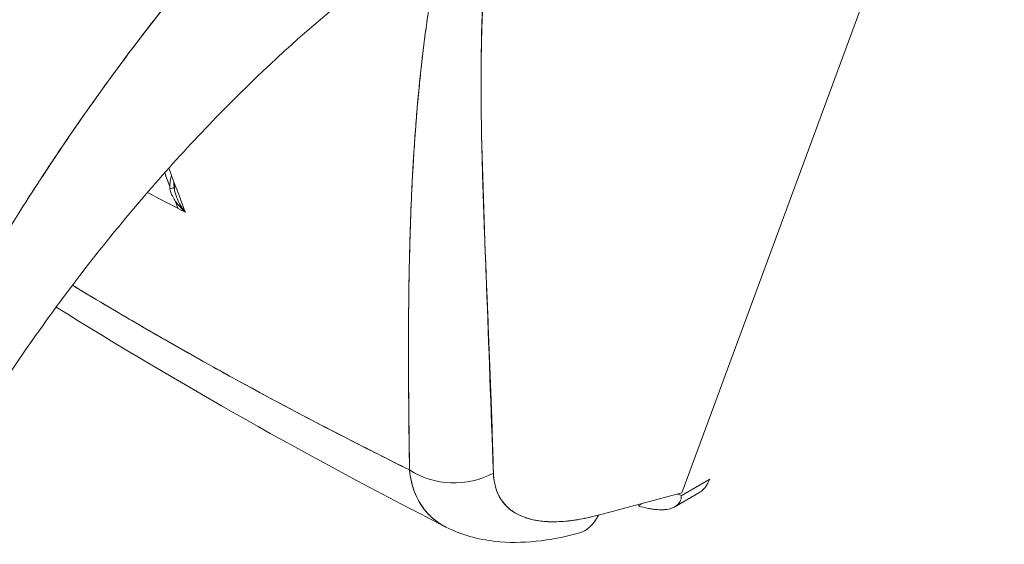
# Model space of a CAD drawing. Header units: inches. Extents: x 16 to 394, y 3 to 249.
# Tile 103 of 116: x 374.382 to 375.181, y 125.247 to 125.673. Entities that reach past the tile are written whole.
import ezdxf

# ---------------------------------------------------------------- set-up
doc = ezdxf.new("R2010")
doc.units = ezdxf.units.IN
doc.header["$LTSCALE"] = 24
doc.header["$MEASUREMENT"] = 0
doc.layers.add('Visible (ANSI)', color=7, linetype='Continuous', lineweight=5)

msp = doc.modelspace()

# ---------------------------------------------------------------- linework, layer by layer
at = {"layer": 'Visible (ANSI)'}
for p, q in [((375.18086, 125.9973), (374.91924, 125.28872)), ((374.70557, 125.61068), (374.70557, 125.61068)), ((374.70575, 125.61258), (374.70575, 125.61258)), ((374.70526, 125.60732), (374.70526, 125.60732)), ((374.91882, 125.28639), (374.94194, 125.29974)), ((374.91924, 125.28872), (374.85172, 125.27063)), ((374.91362, 125.2774), (374.93319, 125.2887)), ((374.8879, 125.28033), (374.88392, 125.27803))]:
    msp.add_line(p, q, dxfattribs=at)
for centre, major_axis, ratio, start_param, end_param in [((374.51788, 125.54395), (0.00331, 0.01943), 0.513397, 1.813113, 2.018236), ((374.49889, 125.53652), (0.00886, 0.00016), 0.176284, 5.326465, 6.053837), ((374.49889, 125.53652), (0.00886, 0.00016), 0.176286, 5.326462, 6.053832), ((374.49889, 125.53652), (0.00886, 0.00016), 0.176284, 6.283178, 6.537819), ((374.49889, 125.53652), (0.00886, 0.00016), 0.176286, 6.283174, 6.537815), ((374.73498, 125.34712), (0.05903, 0.00162), 0.852585, 4.021727, 5.252641), ((374.73498, 125.34712), (-0.05903, -0.00162), 0.852581, 0.880137, 2.111053), ((374.82018, 125.31296), (0.01529, -0.05704), 0.593437, 6.283184, 6.873718)]:
    msp.add_ellipse(centre, major_axis=major_axis, ratio=ratio, start_param=start_param, end_param=end_param, dxfattribs=at)
for points, knots in [([(374.29743, 125.36636), (374.30705, 125.38564), (374.31768, 125.40597), (374.32942, 125.42724), (374.34116, 125.44853), (374.35402, 125.47077), (374.36807, 125.49383), (374.38212, 125.51689), (374.39737, 125.54077), (374.41389, 125.56531), (374.43041, 125.58985), (374.44819, 125.61504), (374.46729, 125.64068), (374.4864, 125.66633), (374.50682, 125.69242), (374.52858, 125.71872), (374.55034, 125.74502), (374.57344, 125.77152), (374.59788, 125.79793), (374.62232, 125.82435), (374.64809, 125.85068), (374.67515, 125.8766), (374.70222, 125.90252), (374.73057, 125.92803), (374.76012, 125.95276)], [0, 0, 0, 0, 0.124948, 0.124948, 0.124948, 0.249955, 0.249955, 0.249955, 0.374963, 0.374963, 0.374963, 0.49997, 0.49997, 0.49997, 0.624978, 0.624978, 0.624978, 0.749985, 0.749985, 0.749985, 0.874993, 0.874993, 0.874993, 1, 1, 1, 1]), ([(374.76012, 125.95276), (374.75159, 125.94562), (374.74317, 125.93842), (374.73484, 125.93116), (374.72001, 125.91824), (374.7055, 125.90513), (374.69133, 125.8919), (374.67716, 125.87867), (374.66332, 125.8653), (374.64983, 125.85186), (374.63634, 125.83842), (374.6232, 125.8249), (374.61041, 125.81134), (374.59761, 125.79778), (374.58517, 125.78418), (374.57308, 125.77059), (374.56099, 125.757), (374.54925, 125.74341), (374.53787, 125.72987), (374.52649, 125.71632), (374.51546, 125.70282), (374.50479, 125.6894), (374.49411, 125.67597), (374.48379, 125.66263), (374.47382, 125.64939), (374.46385, 125.63616), (374.45422, 125.62304), (374.44494, 125.61006), (374.43566, 125.59708), (374.42672, 125.58424), (374.41812, 125.57157), (374.40952, 125.5589), (374.40126, 125.5464), (374.39332, 125.53409), (374.38538, 125.52178), (374.37777, 125.50966), (374.37047, 125.49776), (374.36318, 125.48586), (374.3562, 125.47417), (374.34953, 125.46271), (374.34286, 125.45126), (374.3365, 125.44004), (374.33043, 125.42907), (374.32436, 125.4181), (374.31858, 125.40738), (374.31309, 125.39692), (374.30759, 125.38647), (374.30238, 125.37628), (374.29743, 125.36636)], [0, 0, 0, 0, 0.036069, 0.036069, 0.036069, 0.100331, 0.100331, 0.100331, 0.164593, 0.164593, 0.164593, 0.228855, 0.228855, 0.228855, 0.293118, 0.293118, 0.293118, 0.35738, 0.35738, 0.35738, 0.421642, 0.421642, 0.421642, 0.485904, 0.485904, 0.485904, 0.550166, 0.550166, 0.550166, 0.614429, 0.614429, 0.614429, 0.678691, 0.678691, 0.678691, 0.742953, 0.742953, 0.742953, 0.807215, 0.807215, 0.807215, 0.871477, 0.871477, 0.871477, 0.93574, 0.93574, 0.93574, 1, 1, 1, 1]), ([(374.69843, 125.3073), (374.69811, 125.33777), (374.6977, 125.36646), (374.6976, 125.39323), (374.6975, 125.42), (374.69772, 125.44486), (374.69818, 125.46825), (374.69864, 125.49163), (374.69934, 125.51353), (374.70032, 125.53432), (374.70129, 125.55512), (374.70255, 125.5748), (374.70409, 125.5937), (374.70563, 125.61259), (374.70746, 125.6307), (374.7096, 125.64827), (374.71174, 125.66584), (374.7142, 125.68288), (374.71701, 125.69961), (374.71982, 125.71633), (374.72298, 125.73275), (374.72656, 125.74907), (374.73013, 125.76539), (374.73412, 125.78161), (374.73863, 125.79793), (374.74314, 125.81426), (374.74818, 125.83068), (374.75378, 125.84748)], [0, 0, 0, 0, 0.111111, 0.111111, 0.111111, 0.222222, 0.222222, 0.222222, 0.333333, 0.333333, 0.333333, 0.444444, 0.444444, 0.444444, 0.555556, 0.555556, 0.555556, 0.666667, 0.666667, 0.666667, 0.777778, 0.777778, 0.777778, 0.888889, 0.888889, 0.888889, 1, 1, 1, 1]), ([(374.69843, 125.3073), (374.69828, 125.31761), (374.69813, 125.32781), (374.69801, 125.3379), (374.69789, 125.34766), (374.6978, 125.35731), (374.69773, 125.36687), (374.69766, 125.37615), (374.69762, 125.38533), (374.6976, 125.39443), (374.69759, 125.40327), (374.6976, 125.41203), (374.69764, 125.42071), (374.69768, 125.42916), (374.69774, 125.43753), (374.69784, 125.44583), (374.6979, 125.45088), (374.69797, 125.45589), (374.69805, 125.46088), (374.6981, 125.4639), (374.69815, 125.46692), (374.69821, 125.46992), (374.69836, 125.4777), (374.69855, 125.48542), (374.69877, 125.49307), (374.69898, 125.50056), (374.69923, 125.508), (374.69951, 125.51538), (374.69978, 125.52261), (374.70009, 125.52979), (374.70044, 125.53693), (374.70078, 125.54393), (374.70115, 125.55089), (374.70156, 125.5578), (374.70197, 125.5646), (374.70241, 125.57136), (374.70289, 125.57807), (374.70336, 125.58469), (374.70388, 125.59127), (374.70443, 125.5978), (374.70448, 125.59843), (374.70453, 125.59907), (374.70459, 125.5997), (374.70509, 125.60552), (374.70562, 125.61131), (374.70618, 125.61707), (374.7068, 125.62339), (374.70746, 125.62967), (374.70816, 125.63592), (374.70885, 125.64213), (374.70959, 125.64829), (374.71037, 125.65443), (374.71115, 125.66053), (374.71196, 125.66659), (374.71283, 125.67263), (374.71368, 125.67864), (374.71459, 125.68463), (374.71554, 125.69058), (374.71648, 125.69653), (374.71747, 125.70244), (374.71851, 125.70833), (374.71955, 125.71422), (374.72064, 125.72008), (374.72177, 125.72592), (374.72188, 125.72648), (374.72199, 125.72703), (374.7221, 125.72759), (374.72313, 125.73288), (374.72421, 125.73814), (374.72532, 125.74339), (374.72656, 125.74921), (374.72785, 125.75501), (374.72918, 125.76078), (374.73053, 125.76658), (374.73192, 125.77236), (374.73337, 125.77812), (374.73483, 125.78391), (374.73634, 125.78969), (374.73791, 125.79543), (374.73949, 125.80123), (374.74112, 125.80701), (374.74281, 125.81275), (374.74452, 125.81856), (374.74628, 125.82435), (374.7481, 125.83009), (374.74994, 125.83593), (374.75183, 125.84172), (374.75378, 125.84748)], [0, 0, 0, 0, 0.047674, 0.047674, 0.047674, 0.093754, 0.093754, 0.093754, 0.138483, 0.138483, 0.138483, 0.181962, 0.181962, 0.181962, 0.224293, 0.224293, 0.224293, 0.25, 0.25, 0.25, 0.265575, 0.265575, 0.265575, 0.305906, 0.305906, 0.305906, 0.345378, 0.345378, 0.345378, 0.384081, 0.384081, 0.384081, 0.422102, 0.422102, 0.422102, 0.459526, 0.459526, 0.459526, 0.496435, 0.496435, 0.496435, 0.5, 0.5, 0.5, 0.53291, 0.53291, 0.53291, 0.569025, 0.569025, 0.569025, 0.604849, 0.604849, 0.604849, 0.640453, 0.640453, 0.640453, 0.675905, 0.675905, 0.675905, 0.711275, 0.711275, 0.711275, 0.746632, 0.746632, 0.746632, 0.75, 0.75, 0.75, 0.782043, 0.782043, 0.782043, 0.817582, 0.817582, 0.817582, 0.853329, 0.853329, 0.853329, 0.889364, 0.889364, 0.889364, 0.925766, 0.925766, 0.925766, 0.962618, 0.962618, 0.962618, 1, 1, 1, 1]), ([(374.76652, 125.30479), (374.76445, 125.35769), (374.76276, 125.40848), (374.76095, 125.45687), (374.75914, 125.50526), (374.75722, 125.55125), (374.75665, 125.59569), (374.75608, 125.64014), (374.75686, 125.68305), (374.76024, 125.72477), (374.76363, 125.7665), (374.76963, 125.80705), (374.77782, 125.8463)], [0, 0, 0, 0, 0.25, 0.25, 0.25, 0.5, 0.5, 0.5, 0.75, 0.75, 0.75, 1, 1, 1, 1]), ([(374.77782, 125.8463), (374.77657, 125.8405), (374.77538, 125.83473), (374.77426, 125.829), (374.77314, 125.82322), (374.77208, 125.81747), (374.77108, 125.81176), (374.77008, 125.80599), (374.76914, 125.80026), (374.76826, 125.79455), (374.76738, 125.78879), (374.76655, 125.78305), (374.76579, 125.77735), (374.76502, 125.77158), (374.7643, 125.76584), (374.76365, 125.76012), (374.76298, 125.75434), (374.76238, 125.74858), (374.76182, 125.74284), (374.76126, 125.73702), (374.76075, 125.73123), (374.7603, 125.72547), (374.75983, 125.7196), (374.75942, 125.71377), (374.75905, 125.70795), (374.75868, 125.70203), (374.75836, 125.69614), (374.75807, 125.69026), (374.75779, 125.68427), (374.75755, 125.6783), (374.75735, 125.67235), (374.75714, 125.66627), (374.75698, 125.66021), (374.75685, 125.65417), (374.75672, 125.64799), (374.75663, 125.64182), (374.75658, 125.63567), (374.75652, 125.62936), (374.7565, 125.62307), (374.75651, 125.61679), (374.75651, 125.61034), (374.75656, 125.60391), (374.75663, 125.59748), (374.7567, 125.59087), (374.7568, 125.58427), (374.75692, 125.57768), (374.75698, 125.57453), (374.75704, 125.57138), (374.75711, 125.56823), (374.7572, 125.56459), (374.75728, 125.56096), (374.75738, 125.55733), (374.75756, 125.55032), (374.75776, 125.54333), (374.75798, 125.53634), (374.7582, 125.52911), (374.75845, 125.52188), (374.7587, 125.51466), (374.75897, 125.50716), (374.75925, 125.49968), (374.75954, 125.4922), (374.75984, 125.48442), (374.76015, 125.47664), (374.76046, 125.46887), (374.76079, 125.46077), (374.76113, 125.45268), (374.76146, 125.44458), (374.76181, 125.43614), (374.76216, 125.42769), (374.7625, 125.41924), (374.76286, 125.4104), (374.76322, 125.40157), (374.76356, 125.39272), (374.76392, 125.38346), (374.76428, 125.37419), (374.76461, 125.36491), (374.76496, 125.35518), (374.7653, 125.34544), (374.76561, 125.33568), (374.76594, 125.3254), (374.76624, 125.3151), (374.76652, 125.30479)], [0, 0, 0, 0, 0.029086, 0.029086, 0.029086, 0.058387, 0.058387, 0.058387, 0.087935, 0.087935, 0.087935, 0.117777, 0.117777, 0.117777, 0.147957, 0.147957, 0.147957, 0.178529, 0.178529, 0.178529, 0.20955, 0.20955, 0.20955, 0.24108, 0.24108, 0.24108, 0.273185, 0.273185, 0.273185, 0.305936, 0.305936, 0.305936, 0.339407, 0.339407, 0.339407, 0.37368, 0.37368, 0.37368, 0.408841, 0.408841, 0.408841, 0.44498, 0.44498, 0.44498, 0.482193, 0.482193, 0.482193, 0.5, 0.5, 0.5, 0.520588, 0.520588, 0.520588, 0.560289, 0.560289, 0.560289, 0.60142, 0.60142, 0.60142, 0.644109, 0.644109, 0.644109, 0.688496, 0.688496, 0.688496, 0.734731, 0.734731, 0.734731, 0.782977, 0.782977, 0.782977, 0.833414, 0.833414, 0.833414, 0.886232, 0.886232, 0.886232, 0.941632, 0.941632, 0.941632, 1, 1, 1, 1]), ([(374.662, 125.70176), (374.63414, 125.68021), (374.604, 125.65425), (374.54275, 125.59549), (374.51095, 125.56173), (374.44761, 125.48757), (374.41565, 125.44593), (374.37195, 125.38278), (374.35761, 125.36082), (374.34435, 125.33927)], [0, 0, 0, 0, 0.448148, 0.448148, 0.920666, 0.920666, 1.442511, 1.442511, 1.718265, 1.718265, 1.718265, 1.718265]), ([(374.50542, 125.54617), (374.50534, 125.54588), (374.50526, 125.54558), (374.50519, 125.54528), (374.50499, 125.54449), (374.50481, 125.54369), (374.50467, 125.5429), (374.50449, 125.54198), (374.50436, 125.54107), (374.50425, 125.54017), (374.50406, 125.53851), (374.50398, 125.53689), (374.50401, 125.53534)], [0.27606, 0.27606, 0.27606, 0.27606, 0.3333333, 0.3333333, 0.3333333, 0.4872647, 0.4872647, 0.4872647, 0.6666667, 0.6666667, 0.6666667, 1, 1, 1, 1]), ([(374.50401, 125.53534), (374.50418, 125.53458), (374.50439, 125.5338), (374.50466, 125.53301), (374.50499, 125.53202), (374.5054, 125.53101), (374.50588, 125.53001), (374.50604, 125.52967), (374.50621, 125.52933), (374.50639, 125.529), (374.50677, 125.52827), (374.50718, 125.52755), (374.50763, 125.52683), (374.50832, 125.52571), (374.5091, 125.52459), (374.50995, 125.52348), (374.51018, 125.52319), (374.51041, 125.5229), (374.51065, 125.52261), (374.51136, 125.52173), (374.51213, 125.52085), (374.51294, 125.51999), (374.51408, 125.51878), (374.51531, 125.51758), (374.51663, 125.51641)], [0, 0, 0, 0, 0.123961, 0.123961, 0.123961, 0.281069, 0.281069, 0.281069, 0.333333, 0.333333, 0.333333, 0.445965, 0.445965, 0.445965, 0.620741, 0.620741, 0.620741, 0.666667, 0.666667, 0.666667, 0.805209, 0.805209, 0.805209, 1, 1, 1, 1]), ([(374.51663, 125.51641), (374.5156, 125.51768), (374.51463, 125.51901), (374.51373, 125.52039), (374.51291, 125.52164), (374.51215, 125.52292), (374.51146, 125.52425), (374.51083, 125.52544), (374.51026, 125.52666), (374.50975, 125.52791), (374.50929, 125.52904), (374.50888, 125.53019), (374.50854, 125.53135), (374.50822, 125.53242), (374.50796, 125.5335), (374.50777, 125.53459), (374.50762, 125.53541), (374.50751, 125.53624), (374.50745, 125.53707)], [0, 0, 0, 0, 0.2168, 0.2168, 0.2168, 0.411608, 0.411608, 0.411608, 0.586786, 0.586786, 0.586786, 0.744952, 0.744952, 0.744952, 0.889851, 0.889851, 0.889851, 1, 1, 1, 1]), ([(374.50774, 125.53668), (374.50777, 125.53509), (374.50802, 125.53345), (374.50868, 125.53088), (374.50898, 125.52991), (374.50934, 125.52896)], [0, 0, 0, 0, 0.01678545, 0.01678545, 0.02711706, 0.02711706, 0.02711706, 0.02711706]), ([(374.4251, 125.45713), (374.44536, 125.44482), (374.46587, 125.43266), (374.48662, 125.42064), (374.52062, 125.40097), (374.55526, 125.3817), (374.59049, 125.36286), (374.62572, 125.34402), (374.66152, 125.32559), (374.69843, 125.3073)], [0.3473903, 0.3473903, 0.3473903, 0.3473903, 0.5, 0.5, 0.5, 0.75, 0.75, 0.75, 1, 1, 1, 1]), ([(374.4251, 125.45713), (374.42859, 125.45501), (374.43208, 125.4529), (374.43557, 125.45079), (374.46901, 125.43065), (374.50272, 125.41113), (374.53744, 125.3918), (374.54315, 125.38863), (374.54888, 125.38546), (374.55464, 125.38229), (374.58303, 125.3667), (374.61216, 125.3512), (374.64187, 125.33588), (374.66051, 125.32627), (374.67939, 125.31674), (374.69843, 125.3073)], [0.3455367, 0.3455367, 0.3455367, 0.3455367, 0.3719957, 0.3719957, 0.3719957, 0.6250804, 0.6250804, 0.6250804, 0.6666667, 0.6666667, 0.6666667, 0.8714645, 0.8714645, 0.8714645, 1, 1, 1, 1]), ([(374.69843, 125.3073), (374.69923, 125.2994), (374.70115, 125.29215), (374.70407, 125.28581), (374.70699, 125.27946), (374.71091, 125.274), (374.71577, 125.26945), (374.71935, 125.26609), (374.72345, 125.26323), (374.72803, 125.26089)], [0, 0, 0, 0, 0.1666667, 0.1666667, 0.1666667, 0.3333333, 0.3333333, 0.3333333, 0.4563536, 0.4563536, 0.4563536, 0.4563536]), ([(374.72803, 125.26089), (374.72629, 125.26178), (374.72463, 125.26274), (374.72304, 125.26377), (374.72113, 125.26501), (374.71932, 125.26636), (374.71761, 125.2678), (374.71591, 125.26925), (374.71431, 125.2708), (374.71282, 125.27245), (374.71132, 125.27411), (374.70993, 125.27586), (374.70866, 125.27771), (374.70738, 125.27957), (374.70621, 125.28152), (374.70516, 125.28357), (374.7041, 125.28563), (374.70316, 125.28778), (374.70233, 125.29001), (374.7015, 125.29226), (374.70079, 125.2946), (374.7002, 125.29702), (374.6996, 125.29945), (374.69912, 125.30197), (374.69876, 125.30457), (374.69864, 125.30547), (374.69853, 125.30638), (374.69843, 125.3073)], [0.5420464, 0.5420464, 0.5420464, 0.5420464, 0.5881945, 0.5881945, 0.5881945, 0.6435337, 0.6435337, 0.6435337, 0.6989867, 0.6989867, 0.6989867, 0.7546213, 0.7546213, 0.7546213, 0.8105284, 0.8105284, 0.8105284, 0.8667514, 0.8667514, 0.8667514, 0.9233186, 0.9233186, 0.9233186, 0.980266, 0.980266, 0.980266, 1, 1, 1, 1]), ([(374.76652, 125.30479), (374.76654, 125.30413), (374.76657, 125.30347), (374.76661, 125.30283), (374.76673, 125.30095), (374.76695, 125.29913), (374.76726, 125.29738), (374.76757, 125.29563), (374.76798, 125.29394), (374.76848, 125.29232), (374.76898, 125.2907), (374.76958, 125.28915), (374.77026, 125.28766), (374.77044, 125.28727), (374.77063, 125.28689), (374.77082, 125.28651), (374.77137, 125.28544), (374.77196, 125.28441), (374.7726, 125.28342), (374.77347, 125.28207), (374.77443, 125.2808), (374.77547, 125.27959), (374.77652, 125.27839), (374.77766, 125.27726), (374.77888, 125.27621), (374.77991, 125.27531), (374.78101, 125.27447), (374.78216, 125.27368), (374.78237, 125.27354), (374.78259, 125.2734), (374.7828, 125.27326), (374.78419, 125.27235), (374.78567, 125.27152), (374.78722, 125.27076), (374.78878, 125.27), (374.79042, 125.26932), (374.79213, 125.26872), (374.79385, 125.26812), (374.79565, 125.26759), (374.79752, 125.26714), (374.79829, 125.26696), (374.79908, 125.26678), (374.79988, 125.26662), (374.80101, 125.2664), (374.80217, 125.2662), (374.80335, 125.26603), (374.80537, 125.26574), (374.80746, 125.26553), (374.80962, 125.26539), (374.81178, 125.26526), (374.81401, 125.26521), (374.8163, 125.26523), (374.81857, 125.26526), (374.82091, 125.26536), (374.82331, 125.26555), (374.82576, 125.26573), (374.82828, 125.266), (374.83087, 125.26635), (374.83342, 125.2667), (374.83603, 125.26712), (374.83869, 125.26763), (374.84136, 125.26814), (374.84409, 125.26873), (374.84686, 125.26939), (374.84846, 125.26978), (374.85009, 125.27019), (374.85172, 125.27063)], [0, 0, 0, 0, 0.019103, 0.019103, 0.019103, 0.074488, 0.074488, 0.074488, 0.129904, 0.129904, 0.129904, 0.185404, 0.185404, 0.185404, 0.2, 0.2, 0.2, 0.241031, 0.241031, 0.241031, 0.296777, 0.296777, 0.296777, 0.352641, 0.352641, 0.352641, 0.4, 0.4, 0.4, 0.408599, 0.408599, 0.408599, 0.464615, 0.464615, 0.464615, 0.520668, 0.520668, 0.520668, 0.576744, 0.576744, 0.576744, 0.6, 0.6, 0.6, 0.632818, 0.632818, 0.632818, 0.688844, 0.688844, 0.688844, 0.74479, 0.74479, 0.74479, 0.8, 0.8, 0.8, 0.856416, 0.856416, 0.856416, 0.9121, 0.9121, 0.9121, 0.967784, 0.967784, 0.967784, 1, 1, 1, 1]), ([(374.85172, 125.27063), (374.84142, 125.26791), (374.83197, 125.26621), (374.82331, 125.26555), (374.81465, 125.26488), (374.80678, 125.26526), (374.79988, 125.26662), (374.79298, 125.26799), (374.78705, 125.27035), (374.78216, 125.27368), (374.77728, 125.27701), (374.77345, 125.28132), (374.77082, 125.28651), (374.7682, 125.2917), (374.76678, 125.29779), (374.76652, 125.30479)], [0, 0, 0, 0, 0.2, 0.2, 0.2, 0.4, 0.4, 0.4, 0.6, 0.6, 0.6, 0.8, 0.8, 0.8, 1, 1, 1, 1]), ([(374.94194, 125.29974), (374.94112, 125.29751), (374.94006, 125.29551), (374.93879, 125.29378), (374.93765, 125.29222), (374.93633, 125.29089), (374.93486, 125.2898), (374.93432, 125.2894), (374.93377, 125.28903), (374.93319, 125.2887)], [0, 0, 0, 0, 0.1629274, 0.1629274, 0.1629274, 0.3097424, 0.3097424, 0.3097424, 0.3634826, 0.3634826, 0.3634826, 0.3634826]), ([(374.88392, 125.27803), (374.88675, 125.27726), (374.8895, 125.27661), (374.89213, 125.27611), (374.8932, 125.2759), (374.89425, 125.27572), (374.89528, 125.27557), (374.89673, 125.27536), (374.89813, 125.2752), (374.89949, 125.2751), (374.90145, 125.27495), (374.90331, 125.27493), (374.90504, 125.27505), (374.9053, 125.27507), (374.90556, 125.2751), (374.90582, 125.27512), (374.90772, 125.27531), (374.90946, 125.27567), (374.911, 125.27621), (374.91156, 125.27641), (374.9121, 125.27663), (374.91261, 125.27687), (374.91352, 125.2773), (374.91433, 125.2778), (374.91506, 125.27837), (374.91601, 125.27911), (374.9168, 125.27996), (374.9174, 125.28089), (374.91757, 125.28115), (374.91772, 125.28142), (374.91786, 125.2817), (374.91858, 125.28313), (374.9189, 125.28471), (374.91882, 125.28639)], [0, 0, 0, 0, 0.142074, 0.142074, 0.142074, 0.2, 0.2, 0.2, 0.281613, 0.281613, 0.281613, 0.4, 0.4, 0.4, 0.418111, 0.418111, 0.418111, 0.55134, 0.55134, 0.55134, 0.6, 0.6, 0.6, 0.686173, 0.686173, 0.686173, 0.8, 0.8, 0.8, 0.832447, 0.832447, 0.832447, 1, 1, 1, 1]), ([(374.83546, 125.25592), (374.81232, 125.24972), (374.78946, 125.24695), (374.75399, 125.25088), (374.7404, 125.25456), (374.72803, 125.26089)], [0, 0, 0, 0, 0.2801977, 0.2801977, 0.4563527, 0.4563527, 0.4563527, 0.4563527])]:
    msp.add_open_spline(points, degree=3, knots=knots, dxfattribs=at)
for points in [[(374.4999, 125.54834), (374.50128, 125.54464), (374.50265, 125.54094), (374.50403, 125.53723)], [(374.5032, 125.55204), (374.50763, 125.54034), (374.5121, 125.52847), (374.51663, 125.51641)], [(374.50786, 125.53971), (374.50777, 125.53869), (374.50773, 125.53768), (374.50774, 125.53668)], [(374.51663, 125.51641), (374.50634, 125.52164), (374.49611, 125.52697), (374.48593, 125.5324)], [(374.50822, 125.52589), (374.50901, 125.52376), (374.50979, 125.52163), (374.51058, 125.5195)], [(374.72803, 125.26089), (374.61724, 125.31753), (374.51134, 125.37731), (374.41187, 125.4394)], [(374.9193, 125.28666), (374.91798, 125.2869), (374.91664, 125.28723), (374.91527, 125.28766)], [(374.80376, 125.26597), (374.80376, 125.26597), (374.80375, 125.26597), (374.80375, 125.26598)]]:
    msp.add_open_spline(points, degree=3, dxfattribs=at)

doc.saveas('drawing.dxf')
